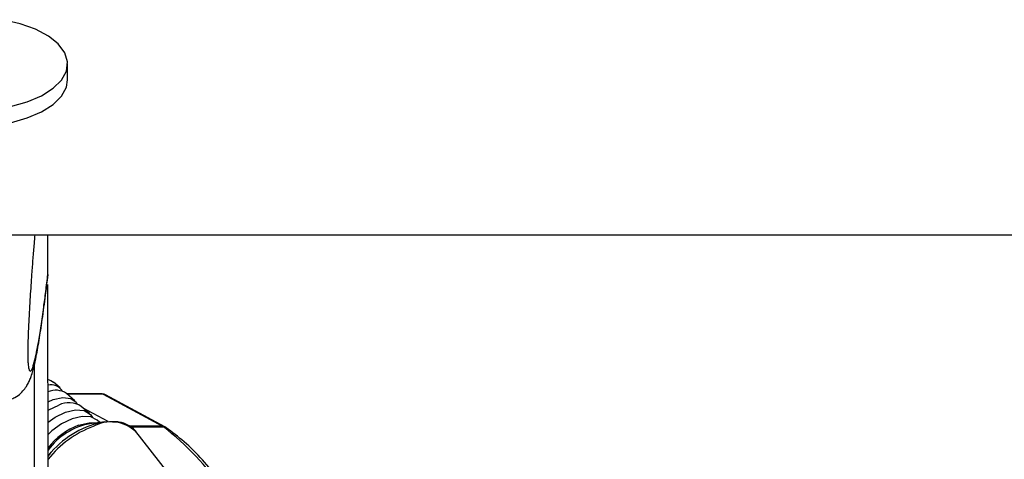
# Model space of a CAD drawing. Header units: millimetres. Extents: x 20 to 19889, y 40 to 15516.
# Tile 52 of 115: x 9656 to 9844, y 6570 to 6653. Entities that reach past the tile are written whole.
import ezdxf

# ---------------------------------------------------------------- set-up
doc = ezdxf.new("R2010")
doc.units = ezdxf.units.MM
doc.header["$LTSCALE"] = 2
doc.layers.add('COMPONENT_GEOMETRY', color=7, linetype='Continuous')
doc.styles.add('SLDTEXTSTYLE0', font='TXT', dxfattribs={"width": 0.75})
doc.dimstyles.new('SLDDIMSTYLE1', dxfattribs={"dimtxt": 100, "dimasz": 6.604, "dimexe": 0, "dimexo": 0.0625, "dimgap": 25, "dimtad": 0, "dimtih": 1, "dimtoh": 1, "dimdec": 0, "dimrnd": 1e-09, "dimzin": 12, "dimdsep": 46, "dimtxsty": 'SLDTEXTSTYLE0', "dimsah": 1, "dimcen": 0.09, "dimadec": 0, "dimazin": 3, "dimtfac": 1, "dimtdec": 0, "dimtofl": 0, "dimtmove": 0, "dimatfit": 3, "dimfxl": 1, "dimfrac": 2, "dimtolj": 1, "dimtzin": 12, "dimarcsym": 0})

# ---------------------------------------------------------------- blocks, each defined once
blk = doc.blocks.new('_D_4')
at = {"layer": 'COMPONENT_GEOMETRY', "color": 7}
for p, q in [((11286.94, 6612.47), (11286.94, 4529.82)), ((11086.87, 4509.51), (11056.4, 4509.51)), ((11056.4, 4509.51), (11056.4, 4350.76)), ((11487.01, 4509.51), (11517.47, 4509.51)), ((11517.47, 4509.51), (11517.47, 4350.76)), ((11056.4, 4350.76), (11086.87, 4350.76)), ((11517.47, 4350.76), (11487.01, 4350.76)), ((11286.94, 2118.49), (11286.94, 4201.14)), ((7117.77, 2118.49), (11293.29, 2118.49))]:
    blk.add_line(p, q, dxfattribs=at)
for points in [[(11286.94, 6612.47), (11285.92, 6605.86), (11287.95, 6605.86)], [(11286.94, 2118.49), (11287.95, 2125.1), (11285.92, 2125.1)]]:
    blk.add_solid(points, dxfattribs=at)
at = {"layer": 'COMPONENT_GEOMETRY', "color": 7, "char_height": 100, "attachment_point": 1, "style": 'SLDTEXTSTYLE0'}
for s, insert in [('7\'4.46"', (11086.87, 4479.66)), ('2247mm', (11014.16, 4330.05))]:
    blk.add_mtext(s, dxfattribs=dict(at, insert=insert))

msp = doc.modelspace()

# ---------------------------------------------------------------- linework, layer by layer
at = {"color": 7, "linetype": 'Continuous', "lineweight": 25}
for p, q in [((9665.15, 6641.98), (9665.15, 6645.06)), ((9644.6, 6612.47), (12184.5, 6612.47)), ((9661.4, 6604.92), (9661.39, 6612.47)), ((9661.4, 6604.91), (9661.34, 6604.28)), ((9661.4, 6604.92), (9661.4, 6604.91)), ((9661.61, 6446.56), (9661.4, 6602.99)), ((9663.72, 6583.28), (9662.47, 6584.36)), ((9666.53, 6580.83), (9664.96, 6582.19)), ((9671.78, 6582.12), (9665.05, 6582.12)), ((9671.93, 6582.08), (9683.26, 6575.94)), ((9683.71, 6575.83), (9672.38, 6581.97)), ((9669.34, 6578.39), (9667.78, 6579.75)), ((9672.29, 6576.8), (9669.39, 6576.43)), ((9671.31, 6576.68), (9670.8, 6577.12)), ((9683.96, 6575.67), (9683.71, 6575.83)), ((9696.79, 6551.16), (9678.19, 6574.93))]:
    msp.add_line(p, q, dxfattribs=at)
at = {"color": 8, "linetype": 'Continuous', "lineweight": 25}
for p, q in [((9659.05, 6441.74), (9658.85, 6587.83)), ((9671.93, 6582.08), (9665.09, 6582.08)), ((9672.88, 6576.86), (9668.15, 6579.42)), ((9683.26, 6575.94), (9676.99, 6575.94)), ((9677.13, 6575.83), (9683.44, 6575.83))]:
    msp.add_line(p, q, dxfattribs=at)
at = {"color": 7, "linetype": 'Continuous', "lineweight": 25, "flags": 128}
for points in [[(9654.28, 6636.9), (9657.45, 6637.8), (9660.2, 6638.98), (9662.41, 6640.39), (9664.01, 6641.97), (9664.93, 6643.68), (9665.13, 6645.44), (9664.61, 6647.18), (9663.39, 6648.84), (9661.52, 6650.35), (9659.06, 6651.66), (9656.11, 6652.71), (9652.79, 6653.47)], [(9628.09, 6639.81), (9629.31, 6638.15), (9631.18, 6636.64), (9633.64, 6635.33), (9636.59, 6634.28), (9639.91, 6633.52), (9643.48, 6633.08), (9647.16, 6632.99), (9650.81, 6633.24), (9654.29, 6633.83), (9657.46, 6634.73), (9660.2, 6635.9), (9662.42, 6637.31), (9664.01, 6638.9), (9664.93, 6640.61), (9665.15, 6641.98)], [(9661.43, 6584.84), (9661.96, 6584.68), (9662.47, 6584.36)], [(9661.43, 6580.63), (9662.44, 6581.06), (9664.25, 6581.46), (9665.77, 6581.27), (9666.81, 6580.53), (9667.02, 6580.19)], [(9671.78, 6582.12), (9671.85, 6582.11), (9671.93, 6582.08)], [(9661.43, 6578.97), (9661.61, 6579.08), (9663.49, 6579.99)], [(9661.44, 6576.71), (9662.8, 6577.69), (9664.79, 6578.65)], [(9670.8, 6577.12), (9669.59, 6577.73), (9667.93, 6577.84), (9666.01, 6577.39), (9664.02, 6576.44), (9662.16, 6575.08), (9661.44, 6574.4)], [(9664.79, 6578.65), (9666.7, 6579.08), (9668.34, 6578.93), (9669.51, 6578.22), (9669.91, 6577.63)], [(9672.29, 6576.8), (9673.18, 6576.88), (9673.83, 6576.88)], [(9661.57, 6570.44), (9661.64, 6570.53), (9662.05, 6571)]]:
    msp.add_lwpolyline(points, dxfattribs=at)
at = {"color": 8, "linetype": 'Continuous', "lineweight": 25, "flags": 128}
for points in [[(9667.23, 6576.13), (9669.25, 6576.6), (9670.55, 6576.58)], [(9683.26, 6575.94), (9683.53, 6575.9), (9683.71, 6575.83)]]:
    msp.add_lwpolyline(points, dxfattribs=at)
at = {"color": 7, "linetype": 'Continuous', "lineweight": 25}
for centre, radius, start, end in [((9662.02, 6581.36), 2.51, 30.0308, 103.6951), ((9662.91, 6579.13), 3.69, 56.1824, 113.7204), ((9665.42, 6576.12), 4.32, 57.0047, 116.5856), ((9671.71, 6563.97), 12.67, 100.5654, 144.1413), ((9682.37, 6574.29), 1.87, 55.1585, 61.4957)]:
    msp.add_arc(centre, radius, start, end, dxfattribs=at)
at = {"color": 8, "linetype": 'Continuous', "lineweight": 25}
for centre, radius, start, end in [((9671.74, 6564.01), 12.93, 110.3787, 142.7364), ((9676.94, 6557.35), 19.8, 110.4567, 141.4927), ((9675.3, 6559.56), 17.5, 99.9187, 139.1836), ((9673.43, 6569.72), 7.05, 47.5976, 118.9354), ((9650.74, 6533.48), 53.5, 16.7804, 52.3268), ((9683.46, 6574.95), 0.878, 55.6818, 91.4761)]:
    msp.add_arc(centre, radius, start, end, dxfattribs=at)
at = {"color": 7, "linetype": 'Continuous', "lineweight": 25}
msp.add_ellipse((9671.44, 6580.2), major_axis=(0.93, 1.77), ratio=0.663275, start_param=6.272953, end_param=6.616637, dxfattribs=at)
for points, knots in [([(9658.9, 6612.47), (9658.86, 6611.9), (9658.73, 6610.44), (9658.53, 6607.93), (9658.33, 6605.28), (9658.16, 6602.83), (9658.02, 6600.61), (9657.88, 6598.28), (9657.76, 6596.09), (9657.67, 6594.09), (9657.61, 6592.64), (9657.58, 6591.47), (9657.56, 6590.73), (9657.55, 6590.09), (9657.55, 6589.61), (9657.56, 6589.15), (9657.57, 6588.73), (9657.59, 6588.29), (9657.61, 6588.08), (9657.62, 6587.96)], [0, 0, 0, 0, 0.082775, 0.212609, 0.342821, 0.430842, 0.519118, 0.608599, 0.69883, 0.757365, 0.81687, 0.84421, 0.872083, 0.890257, 0.909048, 0.924498, 0.94741, 0.970886, 1, 1, 1, 1]), ([(9660.65, 6598.69), (9660.76, 6599.44), (9661, 6601.18), (9661.23, 6603.15), (9661.37, 6604.28)], [0, 0, 0, 0, 0.428859, 1, 1, 1, 1]), ([(9654.28, 6581.11), (9654.56, 6581.21), (9655.32, 6581.48), (9656.26, 6582.25), (9657.06, 6583.14), (9657.59, 6583.98), (9657.96, 6584.76), (9658.27, 6585.6), (9658.65, 6586.85), (9659.15, 6588.98), (9659.73, 6592.22), (9660.24, 6595.58), (9660.55, 6597.88), (9660.65, 6598.69)], [0, 0, 0, 0, 0.020858, 0.055011, 0.087864, 0.122428, 0.162797, 0.216873, 0.299247, 0.465267, 0.681943, 0.888055, 1, 1, 1, 1]), ([(9678.18, 6574.85), (9678.13, 6574.95), (9677.81, 6575.54), (9676.7, 6576.23), (9675.29, 6576.8), (9674.26, 6576.81), (9673.88, 6576.82)], [0, 0, 0, 0, 0.070289, 0.432337, 0.793281, 1, 1, 1, 1]), ([(9702.85, 6547.7), (9702.48, 6548.89), (9701.55, 6551.91), (9699.6, 6556.45), (9697.07, 6561.27), (9694.16, 6565.68), (9690.93, 6569.63), (9687.53, 6573.01), (9685.11, 6574.82), (9683.96, 6575.67)], [0, 0, 0, 0, 0.099454, 0.251927, 0.404456, 0.557011, 0.709527, 0.86191, 1, 1, 1, 1]), ([(9662.1, 6571.04), (9662.03, 6570.97), (9661.75, 6570.71), (9661.54, 6570.4), (9661.39, 6570.18)], [0, 0, 0, 0, 0.24761, 1, 1, 1, 1])]:
    msp.add_open_spline(points, degree=3, knots=knots, dxfattribs=at)
at = {"color": 8, "linetype": 'Continuous', "lineweight": 25}
msp.add_open_spline([(9657.62, 6587.96), (9657.63, 6587.84), (9657.66, 6587.45), (9657.73, 6587.08), (9657.81, 6586.75), (9657.94, 6586.47), (9658.13, 6586.45), (9658.38, 6586.83), (9658.63, 6587.51), (9658.91, 6588.54), (9659.23, 6589.98), (9659.64, 6592.15), (9660.1, 6595), (9660.57, 6598.31), (9661.01, 6601.63), (9661.27, 6603.82), (9661.4, 6604.92)], degree=3, knots=[0, 0, 0, 0, 0.012734, 0.039736, 0.066062, 0.092556, 0.159611, 0.227425, 0.292474, 0.357748, 0.449622, 0.541784, 0.67133, 0.801333, 0.900589, 1, 1, 1, 1], dxfattribs=at)

# ---------------------------------------------------------------- dimensions: what is measured, and where the dimension line sits
at = {"layer": 'COMPONENT_GEOMETRY', "color": 7}
dim = msp.add_linear_dim(base=(11286.94, 6612.47), p1=(7115.23, 2118.49), p2=(12213.25, 6612.47), angle=90, dimstyle='SLDDIMSTYLE1', dxfattribs=at)
dim.commit()
dim.dimension.update_dxf_attribs({"geometry": '_D_4', "text_midpoint": (11286.94, 4365.48), "dimtype": 160})

doc.saveas('drawing.dxf')
